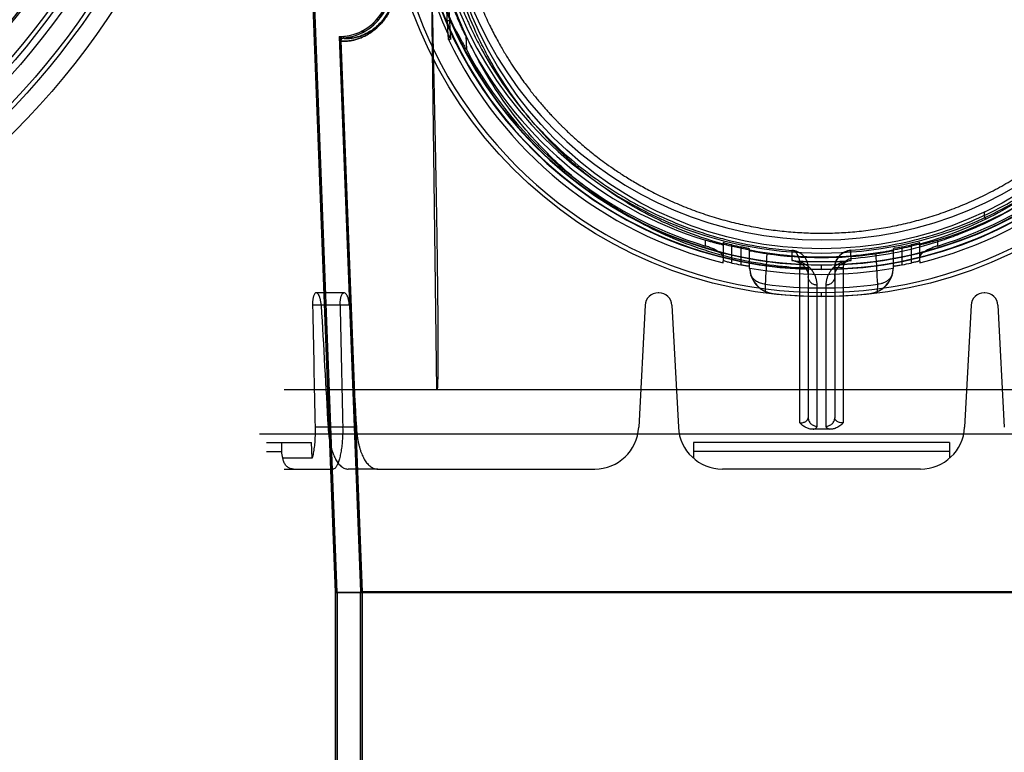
# Model space of a CAD drawing. Header units: millimetres. Extents: x 0 to 297, y 0 to 210.
# Tile 207 of 256: x 57.891 to 58.673, y 158.904 to 159.485. Entities that reach past the tile are written whole.
import ezdxf

# ---------------------------------------------------------------- set-up
doc = ezdxf.new("R2010")
doc.units = ezdxf.units.MM
doc.header["$LTSCALE"] = 16.335
doc.layers.get('0').update_dxf_attribs({"linetype": 'CONTINUOUS'})
for name, color, linetype in [('AXES_REF', 7, 'CONTINUOUS'), ('INTFCLR_1', 7, 'CONTINUOUS'), ('INTFCLR_144815', 7, 'CONTINUOUS'), ('INTFCLR_72935', 7, 'CONTINUOUS')]:
    doc.layers.add(name, color=color, linetype=linetype)

msp = doc.modelspace()

# ---------------------------------------------------------------- linework, layer by layer
at = {"color": 7, "linetype": 'Continuous'}
for centre, radius in [((57.46373, 154.71148), 6.78708), ((57.46373, 154.71148), 6.7865), ((57.46373, 154.71148), 6.74304), ((57.46373, 159.82008), 0.5985), ((57.46373, 159.82008), 0.5845), ((57.46373, 159.82008), 0.5656), ((57.46373, 159.82008), 0.56), ((57.46373, 159.82008), 0.5565), ((57.46373, 159.82008), 0.539), ((57.46373, 159.82008), 0.5376)]:
    msp.add_circle(centre, radius, dxfattribs=at)
at = {"color": 9, "linetype": 'Continuous'}
msp.add_circle((57.46373, 159.82008), 0.581, dxfattribs=at)
at = {"color": 7, "linetype": 'Continuous'}
msp.add_arc((57.46373, 154.71148), 6.72, 278.277129, 261.722871, dxfattribs=at)
at = {"layer": 'AXES_REF', "color": 9, "linetype": 'Continuous'}
msp.add_circle((57.46373, 154.71148), 6.19116, dxfattribs=at)
at = {"layer": 'INTFCLR_1', "color": 6, "linetype": 'Continuous'}
for p, q in [((58.14184, 159.03047), (58.10551, 159.98136)), ((58.14307, 159.03049), (58.10674, 159.98143)), ((58.14488, 159.46867), (58.16161, 159.03085)), ((58.14611, 159.46871), (58.14611, 159.46879)), ((58.14611, 159.46871), (58.16284, 159.03087)), ((58.14184, 159.03047), (58.14184, 157.16147)), ((58.14184, 159.03047), (58.91401, 159.03047)), ((58.14307, 159.03048), (58.14307, 157.16147)), ((58.16161, 158.63315), (58.16161, 159.03086)), ((58.16161, 159.03086), (58.89425, 159.03086)), ((58.16284, 159.03087), (58.16284, 158.63315))]:
    msp.add_line(p, q, dxfattribs=at)
at = {"layer": 'INTFCLR_1', "color": 9, "linetype": 'Continuous'}
for p, q in [((58.14792, 159.47211), (58.14803, 159.47088)), ((58.14611, 159.46871), (58.14488, 159.46867))]:
    msp.add_line(p, q, dxfattribs=at)
msp.add_circle((58.52793, 159.60448), 0.301, dxfattribs=at)
at = {"layer": 'INTFCLR_1', "color": 6, "linetype": 'Continuous'}
for centre, radius, start, end in [((58.14441, 159.51236), 0.0404, 274.98012, 2.18797), ((58.14441, 159.51236), 0.04164, 274.98018, 2.18797), ((58.14821, 159.46879), 0.00333, 94.98448, 182.19054), ((58.14821, 159.46879), 0.0021, 94.98448, 180)]:
    msp.add_arc(centre, radius, start, end, dxfattribs=at)
at = {"layer": 'INTFCLR_1', "color": 9, "linetype": 'Continuous'}
for points, knots in [([(58.39731, 159.88259), (58.39956, 159.88369), (58.40412, 159.88583), (58.41336, 159.88991), (58.42989, 159.89646), (58.44943, 159.90253), (58.46694, 159.90651), (58.47586, 159.90818), (58.48101, 159.90903), (58.49392, 159.911), (58.51601, 159.91306), (58.54212, 159.91273), (58.559, 159.91118), (58.56679, 159.91021), (58.57198, 159.90949), (58.58603, 159.90726), (58.60856, 159.90216), (58.63038, 159.89481), (58.64328, 159.88952), (58.64792, 159.88752), (58.65479, 159.88445), (58.66924, 159.87743), (58.69042, 159.86516), (58.71014, 159.85101), (58.72217, 159.841), (58.72757, 159.83624), (58.73112, 159.83303), (58.74064, 159.82411), (58.75527, 159.80871), (58.77277, 159.78651), (58.7856, 159.76674), (58.79365, 159.75225), (58.79801, 159.74372), (58.8043, 159.73065), (58.81269, 159.71027), (58.8199, 159.68664), (58.82351, 159.67078), (58.82499, 159.66327), (58.82592, 159.65818), (58.82824, 159.64403), (58.83008, 159.62573), (58.83053, 159.6073), (58.8304, 159.59798), (58.83023, 159.59262), (58.82962, 159.57933), (58.82785, 159.56218), (58.82456, 159.54399), (58.82259, 159.53503), (58.82137, 159.52994), (58.81946, 159.52241), (58.81629, 159.51131), (58.80979, 159.49221), (58.80201, 159.47382), (58.79413, 159.4584), (58.78936, 159.44982), (58.78199, 159.43727), (58.76991, 159.41924), (58.75166, 159.39684), (58.73646, 159.38141), (58.72571, 159.37171), (58.71834, 159.36538), (58.705, 159.35473), (58.6847, 159.3408), (58.66739, 159.33128), (58.65845, 159.32692)], [0, 0, 0, 0, 0.007849, 0.015756, 0.031597, 0.063481, 0.079626, 0.08777, 0.091863, 0.095966, 0.128601, 0.161144, 0.1775, 0.181606, 0.185715, 0.19389, 0.226106, 0.257861, 0.265773, 0.269729, 0.273679, 0.289316, 0.319969, 0.350132, 0.365145, 0.368898, 0.372652, 0.380132, 0.4097, 0.43901, 0.468442, 0.483336, 0.490852, 0.498397, 0.528733, 0.55969, 0.575573, 0.5796, 0.583649, 0.591766, 0.624461, 0.641049, 0.649425, 0.653635, 0.657838, 0.691042, 0.707462, 0.715648, 0.719738, 0.723825, 0.739972, 0.755825, 0.786932, 0.802323, 0.810003, 0.817649, 0.847851, 0.877797, 0.907903, 0.915501, 0.923101, 0.938303, 0.968875, 1, 1, 1, 1]), ([(58.65845, 159.32692), (58.64937, 159.32249), (58.63066, 159.31451), (58.60627, 159.30694), (58.58999, 159.30324), (58.58233, 159.30176), (58.5772, 159.30084), (58.56307, 159.29859), (58.53971, 159.29643), (58.51624, 159.29674), (58.50192, 159.29787), (58.4967, 159.29838), (58.48891, 159.29926), (58.47227, 159.30169), (58.44718, 159.30738), (58.42653, 159.31437), (58.41472, 159.31914), (58.41005, 159.32109), (58.402, 159.32464), (58.38639, 159.33224), (58.36512, 159.34463), (58.34723, 159.35752), (58.33685, 159.366), (58.33314, 159.36914), (58.32766, 159.3739), (58.31617, 159.38448), (58.29973, 159.40194), (58.28202, 159.42467), (58.271, 159.44192), (58.26502, 159.45247), (58.26265, 159.45677), (58.25862, 159.4644), (58.25105, 159.48005), (58.24365, 159.49868), (58.23755, 159.51802), (58.23227, 159.53815), (58.22752, 159.56409), (58.22573, 159.58654), (58.22543, 159.59985), (58.22537, 159.60521), (58.22546, 159.61452), (58.22634, 159.63286), (58.22858, 159.65102), (58.2312, 159.66504), (58.23224, 159.67008), (58.23387, 159.67752), (58.23662, 159.68847), (58.24094, 159.70274), (58.24748, 159.72112), (58.25427, 159.73667), (58.26082, 159.74956), (58.26535, 159.75798), (58.2737, 159.77229), (58.28695, 159.79179), (58.30493, 159.81363), (58.31992, 159.82874), (58.32965, 159.83746), (58.33328, 159.84061), (58.3388, 159.84527), (58.35111, 159.85505), (58.37126, 159.86884), (58.38844, 159.87827), (58.39731, 159.88259)], [0, 0, 0, 0, 0.031606, 0.063541, 0.079757, 0.083844, 0.087932, 0.096091, 0.128599, 0.161199, 0.16941, 0.173526, 0.177634, 0.193938, 0.226105, 0.258014, 0.262001, 0.265973, 0.273871, 0.289503, 0.320291, 0.350775, 0.358393, 0.362204, 0.366006, 0.381117, 0.411045, 0.440926, 0.47118, 0.475013, 0.478858, 0.486558, 0.501998, 0.53324, 0.549182, 0.565432, 0.598332, 0.631573, 0.635773, 0.63998, 0.648349, 0.664897, 0.697432, 0.705494, 0.709518, 0.713525, 0.729332, 0.744851, 0.760155, 0.790361, 0.797875, 0.805379, 0.820265, 0.849707, 0.879054, 0.908684, 0.916183, 0.91995, 0.923718, 0.938799, 0.96913, 1, 1, 1, 1]), ([(58.18939, 159.51407), (58.18944, 159.51299), (58.18944, 159.51085), (58.18922, 159.50769), (58.1888, 159.50467), (58.1882, 159.50179), (58.18703, 159.49754), (58.1852, 159.49299), (58.18291, 159.48895), (58.18138, 159.48664), (58.17989, 159.4846), (58.17834, 159.48274), (58.17677, 159.48106), (58.1746, 159.47892), (58.17141, 159.47624), (58.16714, 159.47349), (58.16376, 159.47179), (58.16124, 159.47075), (58.15902, 159.46996), (58.15692, 159.46935), (58.15494, 159.46891), (58.15326, 159.4686), (58.15141, 159.46835), (58.14921, 159.4682), (58.14749, 159.46826), (58.14646, 159.46843), (58.14612, 159.46862), (58.14611, 159.46871)], [0, 0, 0, 0, 0.046067, 0.090799, 0.13426, 0.175869, 0.215294, 0.321467, 0.383263, 0.412059, 0.439431, 0.490512, 0.514477, 0.537403, 0.619944, 0.69091, 0.752697, 0.780554, 0.806456, 0.852817, 0.873443, 0.892435, 0.925507, 0.952242, 0.986907, 0.995898, 1, 1, 1, 1]), ([(58.18918, 159.51236), (58.18918, 159.5119), (58.18915, 159.51043), (58.18898, 159.50798), (58.18858, 159.50509), (58.18802, 159.50235), (58.18731, 159.49977), (58.18626, 159.49667), (58.18475, 159.49321), (58.18299, 159.49009), (58.18152, 159.48788), (58.18011, 159.48593), (58.17864, 159.48416), (58.17714, 159.48255), (58.17509, 159.48051), (58.17205, 159.47796), (58.168, 159.47534), (58.16478, 159.47373), (58.16239, 159.47275), (58.16028, 159.47199), (58.15717, 159.4711), (58.15394, 159.47054), (58.15097, 159.47036), (58.14934, 159.47043), (58.14835, 159.4706), (58.14803, 159.47079), (58.14803, 159.47088)], [0, 0, 0, 0, 0.021343, 0.067382, 0.112106, 0.154919, 0.195476, 0.234118, 0.304735, 0.368235, 0.397813, 0.425919, 0.478352, 0.50294, 0.526458, 0.611079, 0.683772, 0.74702, 0.775523, 0.802019, 0.849428, 0.923672, 0.950995, 0.98646, 0.99569, 1, 1, 1, 1]), ([(58.65845, 159.32692), (58.65792, 159.3282), (58.6573, 159.3299), (58.65722, 159.33266), (58.65786, 159.33296)], [0, 0, 0, 0, 0.664388, 1, 1, 1, 1])]:
    msp.add_open_spline(points, degree=3, knots=knots, dxfattribs=at)
at = {"layer": 'INTFCLR_144815', "color": 9, "linetype": 'Continuous'}
for p, q in [((58.22221, 159.19148), (58.21734, 159.58542)), ((58.23073, 159.48232), (58.22919, 159.51237)), ((58.24525, 159.4725), (58.2458, 159.46172)), ((58.4358, 159.30564), (58.4358, 159.31025)), ((58.4498, 159.30809), (58.4498, 159.29365)), ((58.4568, 159.29214), (58.4568, 159.3065)), ((58.59906, 159.3065), (58.59906, 159.29214)), ((58.60606, 159.29365), (58.60606, 159.30809)), ((58.62006, 159.31025), (58.62006, 159.30564)), ((58.4638, 159.30495), (58.4638, 159.29066)), ((58.4708, 159.28786), (58.4708, 159.30344)), ((58.50448, 159.30213), (58.50446, 159.2941)), ((58.55139, 159.2941), (58.55137, 159.30225)), ((58.58506, 159.28786), (58.58506, 159.30344)), ((58.59206, 159.29066), (58.59206, 159.30495)), ((58.52793, 159.28731), (58.52793, 159.29075)), ((58.51071, 159.28885), (58.51069, 159.28822)), ((58.5107, 159.16508), (58.51069, 159.28822)), ((58.51069, 159.28822), (58.51743, 159.28797)), ((58.51743, 159.28829), (58.51743, 159.16927)), ((58.53843, 159.28829), (58.53843, 159.16927)), ((58.54516, 159.28853), (58.54516, 159.16508)), ((58.48327, 159.27525), (58.48329, 159.26952)), ((58.52443, 159.16253), (58.52443, 159.27459)), ((58.53143, 159.27459), (58.53143, 159.16253)), ((58.57256, 159.26952), (58.57259, 159.27525)), ((58.14865, 159.26848), (58.12637, 159.26848)), ((58.48953, 159.26782), (58.48957, 159.26782)), ((58.52793, 159.26531), (58.52793, 159.26875)), ((58.56628, 159.26782), (58.56633, 159.26782)), ((58.15277, 159.25853), (58.12351, 159.25853)), ((58.15833, 159.16165), (58.12557, 159.16165)), ((58.08693, 159.14248), (58.09883, 159.14248)), ((58.62971, 159.14248), (58.42614, 159.14248)), ((58.10093, 159.12848), (58.13989, 159.12848)), ((58.17536, 159.12848), (58.15191, 159.12848)), ((58.60671, 159.12848), (58.44914, 159.12848))]:
    msp.add_line(p, q, dxfattribs=at)
at = {"layer": 'INTFCLR_144815', "color": 6, "linetype": 'Continuous'}
for p, q in [((58.23327, 159.46958), (58.23109, 159.51204)), ((58.23164, 159.46958), (58.23072, 159.48234)), ((58.23164, 159.46958), (58.23273, 159.46958)), ((58.4498, 159.29239), (58.4498, 159.29365)), ((58.50676, 159.29373), (58.50523, 159.29402)), ((58.51041, 159.29323), (58.54544, 159.29323)), ((58.55139, 159.2941), (58.54986, 159.2939)), ((58.60606, 159.29365), (58.60606, 159.29239)), ((58.47086, 159.28781), (58.4708, 159.28786)), ((58.47091, 159.28813), (58.47086, 159.28781)), ((58.585, 159.28781), (58.58494, 159.28813)), ((58.58506, 159.28786), (58.585, 159.28781)), ((58.39863, 159.26848), (58.39823, 159.26848)), ((58.65763, 159.26848), (58.65723, 159.26848)), ((58.38774, 159.25853), (58.38267, 159.16165)), ((58.40911, 159.25853), (58.41419, 159.16165)), ((58.64674, 159.25853), (58.64167, 159.16165)), ((58.66811, 159.25853), (58.67319, 159.16165)), ((58.95482, 159.19148), (58.10104, 159.19148)), ((58.08125, 159.15648), (58.97461, 159.15648)), ((58.08693, 159.14948), (58.12282, 159.14948)), ((58.09883, 159.14948), (58.09883, 159.14248)), ((58.12326, 159.1371), (58.12282, 159.14948)), ((58.42614, 159.14948), (58.42614, 159.1371)), ((58.62971, 159.14948), (58.42614, 159.14948)), ((58.62971, 159.14948), (58.62971, 159.1371)), ((58.12326, 159.1371), (58.09994, 159.1371)), ((58.17536, 159.12848), (58.34771, 159.12848))]:
    msp.add_line(p, q, dxfattribs=at)
at = {"layer": 'INTFCLR_144815', "color": 7, "linetype": 'Continuous'}
msp.add_line((58.54516, 159.28853), (58.53843, 159.28829), dxfattribs=at)
at = {"layer": 'INTFCLR_144815', "color": 9, "linetype": 'Continuous'}
msp.add_circle((58.52793, 159.61148), 0.34617, dxfattribs=at)
for centre, radius, start, end in [((58.52793, 159.61142), 0.34267, 179.98979, 0.01021), ((58.52793, 159.61164), 0.32462, 180.02823, 359.97177), ((58.52793, 159.61144), 0.32413, 179.99334, 0.00666), ((58.52793, 159.61158), 0.32112, 180.01764, 359.98236), ((58.52793, 159.61138), 0.32063, 179.98235, 0.01765), ((63.64055, 159.01887), 5.16366, 176.88483, 177.15406), ((53.45358, 159.02085), 5.12532, 2.84506, 3.1163), ((58.52793, 159.61148), 0.33918, 262.43413, 277.56587)]:
    msp.add_arc(centre, radius, start, end, dxfattribs=at)
at = {"layer": 'INTFCLR_144815', "color": 6, "linetype": 'Continuous'}
for centre, radius, start, end in [((58.52793, 159.61148), 0.3115, 180.05101, 359.94899), ((58.52793, 159.61148), 0.301, 180, 360), ((58.52793, 159.61148), 0.32705, 191.28779, 205.71336), ((58.52793, 159.61148), 0.315, 206.18132, 252.99369), ((58.52793, 159.61148), 0.315, 287.00631, 333.81868), ((58.52793, 159.61148), 0.32851, 205.59168, 256.24143), ((58.52793, 159.61148), 0.32851, 283.75857, 334.40832), ((58.52793, 159.61148), 0.31941, 207.96066, 253.23575), ((58.52793, 159.61148), 0.31941, 286.76425, 332.03934), ((58.52793, 159.61148), 0.31317, 256.87173, 258.1834), ((58.52793, 159.61148), 0.31317, 281.8166, 283.12827), ((58.52793, 159.61148), 0.315, 262.08132, 277.91868), ((58.52793, 159.61148), 0.32717, 257.4429, 258.69588), ((58.52793, 159.61148), 0.31825, 265.77113, 274.22887), ((58.52793, 159.61148), 0.32717, 281.30412, 282.5571), ((58.49189, 159.28871), 0.02106, 182.45125, 197.10153), ((58.4919, 159.28868), 0.02099, 181.50891, 263.63515), ((58.52793, 159.61148), 0.32834, 260, 280), ((58.49184, 159.2887), 0.021, 197.11863, 245.99454), ((58.56396, 159.28868), 0.02099, 276.36487, 358.4911), ((58.56401, 159.2887), 0.021, 294.00662, 342.88024), ((58.56396, 159.28871), 0.02106, 342.89935, 357.5487), ((58.39823, 159.25798), 0.0105, 90, 177), ((58.39863, 159.25798), 0.0105, 3, 90), ((58.49186, 159.28874), 0.02104, 245.96912, 263.61903), ((58.52793, 159.61148), 0.34579, 263.62775, 276.37225), ((58.56399, 159.28875), 0.02105, 276.38442, 294.0274), ((58.65723, 159.25798), 0.0105, 90, 177), ((58.65763, 159.25798), 0.0105, 3, 90), ((58.34771, 159.16348), 0.035, 270, 357), ((58.44914, 159.16348), 0.035, 183, 270), ((58.60671, 159.16348), 0.035, 270, 357), ((58.11251, 159.14248), 0.01368, 180.02581, 203.1993)]:
    msp.add_arc(centre, radius, start, end, dxfattribs=at)
at = {"layer": 'INTFCLR_144815', "color": 7, "linetype": 'Continuous'}
msp.add_arc((58.55243, 159.28829), 0.014, 94.34952, 179.98558, dxfattribs=at)
at = {"layer": 'INTFCLR_144815', "color": 6, "linetype": 'Continuous'}
for centre, major_axis, ratio, start_param, end_param in [((58.52793, 164.81972), (0, 11.74846), 0.039078, -4.219293, -4.209908), ((58.52793, 173.70812), (0, 17.67105), 0.039078, -3.754987, -3.745398), ((58.52793, 164.33922), (0, 11.02734), 0.039078, -4.233565, -4.223641), ((58.52793, 173.22762), (0, 16.94993), 0.039078, -3.74371, -3.733543), ((58.52793, 159.03656), (0.44247, 0), 0.2791, 7.838988, 7.868975)]:
    msp.add_ellipse(centre, major_axis=major_axis, ratio=ratio, start_param=start_param, end_param=end_param, dxfattribs=at)
for points, knots in [([(58.23406, 159.61148), (58.23406, 159.60718), (58.23425, 159.59858), (58.2351, 159.58569), (58.23651, 159.57278), (58.2385, 159.55982), (58.2411, 159.54678), (58.24435, 159.53363), (58.24827, 159.52037), (58.25292, 159.507), (58.25821, 159.49387), (58.26381, 159.48166), (58.26933, 159.47091), (58.27448, 159.46174), (58.27925, 159.45387), (58.28364, 159.44708), (58.28767, 159.44118), (58.29135, 159.43605), (58.2947, 159.43158), (58.29773, 159.42767), (58.3005, 159.42421), (58.30322, 159.42092), (58.306, 159.41764), (58.30883, 159.41441), (58.31149, 159.41146), (58.31387, 159.40889), (58.316, 159.40664), (58.31789, 159.40468), (58.31967, 159.40287), (58.32147, 159.40106), (58.32345, 159.3991), (58.32567, 159.39696), (58.32816, 159.39461), (58.33097, 159.39203), (58.33413, 159.38919), (58.33769, 159.3861), (58.34172, 159.38271), (58.34627, 159.37903), (58.35143, 159.37503), (58.35732, 159.37069), (58.36406, 159.36598), (58.37184, 159.3609), (58.38082, 159.35544), (58.39128, 159.34961), (58.40331, 159.34358), (58.41653, 159.33775), (58.43032, 159.33247), (58.4442, 159.32795), (58.45813, 159.32417), (58.47208, 159.3211), (58.48606, 159.31873), (58.50003, 159.31705), (58.51399, 159.31605), (58.52329, 159.31583), (58.52793, 159.31583)], [0, 0, 0, 0, 0.027843, 0.055729, 0.0837, 0.111979, 0.140633, 0.169847, 0.199686, 0.230233, 0.261559, 0.291326, 0.317258, 0.339821, 0.35948, 0.37686, 0.392208, 0.405789, 0.417775, 0.428414, 0.437851, 0.446463, 0.456046, 0.465752, 0.474299, 0.481796, 0.488459, 0.494325, 0.499472, 0.504892, 0.510881, 0.517494, 0.524864, 0.533084, 0.542211, 0.552379, 0.563667, 0.576283, 0.590323, 0.605983, 0.623666, 0.643617, 0.666177, 0.691756, 0.721164, 0.753357, 0.785315, 0.816822, 0.847918, 0.878785, 0.909337, 0.939773, 0.969957, 1, 1, 1, 1]), ([(58.52793, 159.31583), (58.53027, 159.31583), (58.53497, 159.31589), (58.54202, 159.31614), (58.54906, 159.31657), (58.5561, 159.31716), (58.56314, 159.31793), (58.57018, 159.31887), (58.57722, 159.31999), (58.58425, 159.32128), (58.59128, 159.32275), (58.5983, 159.3244), (58.60532, 159.32623), (58.61233, 159.32825), (58.61932, 159.33045), (58.62631, 159.33285), (58.63327, 159.33543), (58.64022, 159.33822), (58.64714, 159.3412), (58.65404, 159.34439), (58.66091, 159.34778), (58.66773, 159.35137), (58.67452, 159.35518), (58.68125, 159.3592), (58.68793, 159.36343), (58.69454, 159.36787), (58.70107, 159.37253), (58.70752, 159.3774), (58.71388, 159.38247), (58.72013, 159.38776), (58.72626, 159.39324), (58.73226, 159.39892), (58.73811, 159.40478), (58.74381, 159.41081), (58.74934, 159.41701), (58.75469, 159.42336), (58.75985, 159.42983), (58.7648, 159.43643), (58.76954, 159.44313), (58.77407, 159.4499), (58.77837, 159.45674), (58.78245, 159.46363), (58.78629, 159.47055), (58.78991, 159.47749), (58.79329, 159.48442), (58.79645, 159.49134), (58.7994, 159.49824), (58.80213, 159.50512), (58.80465, 159.51196), (58.80698, 159.51878), (58.80912, 159.52557), (58.81107, 159.53232), (58.81284, 159.53904), (58.81444, 159.54573), (58.81587, 159.55239), (58.81714, 159.55902), (58.81824, 159.56563), (58.8192, 159.57221), (58.82, 159.57877), (58.82065, 159.58532), (58.82116, 159.59186), (58.82153, 159.5984), (58.82175, 159.60494), (58.8218, 159.6093), (58.8218, 159.61148)], [0, 0, 0, 0, 0.015212, 0.030431, 0.045667, 0.060928, 0.076222, 0.091556, 0.10694, 0.12238, 0.137885, 0.153462, 0.16912, 0.184865, 0.200705, 0.216645, 0.232694, 0.248855, 0.265137, 0.281542, 0.298076, 0.314741, 0.33154, 0.348474, 0.365542, 0.382744, 0.400075, 0.41753, 0.4351, 0.452774, 0.470541, 0.488383, 0.506283, 0.524217, 0.542164, 0.560097, 0.577989, 0.595814, 0.613542, 0.631149, 0.648609, 0.665902, 0.683005, 0.699898, 0.716561, 0.732992, 0.74919, 0.765164, 0.780921, 0.796475, 0.811835, 0.827015, 0.842026, 0.85688, 0.871586, 0.88616, 0.900615, 0.914969, 0.929241, 0.943448, 0.957609, 0.971743, 0.985867, 1, 1, 1, 1]), ([(58.24525, 159.4725), (58.24476, 159.47349), (58.24385, 159.47536), (58.24258, 159.47805), (58.24147, 159.48046), (58.24048, 159.48265), (58.23953, 159.48482), (58.23859, 159.487), (58.23768, 159.48914), (58.23688, 159.49108), (58.23619, 159.49279), (58.23555, 159.49439), (58.23491, 159.49601), (58.23423, 159.49778), (58.2335, 159.49973), (58.23275, 159.50175), (58.23206, 159.50368), (58.23146, 159.50539), (58.23093, 159.50689), (58.23052, 159.50815), (58.23, 159.50956), (58.22995, 159.51057), (58.2287, 159.51245), (58.22919, 159.51237)], [0, 0, 0, 0, 0.076859, 0.145573, 0.20684, 0.261665, 0.313769, 0.372097, 0.427254, 0.475613, 0.51821, 0.556113, 0.595841, 0.639656, 0.688156, 0.741061, 0.789536, 0.831446, 0.867794, 0.899196, 0.925833, 0.965769, 1, 1, 1, 1]), ([(58.21824, 159.50846), (58.21847, 159.49921), (58.2189, 159.48156), (58.21948, 159.45624), (58.22, 159.43316), (58.22044, 159.41211), (58.22083, 159.39287), (58.22118, 159.37529), (58.22148, 159.3592), (58.22174, 159.34448), (58.22197, 159.33098), (58.22217, 159.31862), (58.22234, 159.30727), (58.22249, 159.29686), (58.22261, 159.28729), (58.22272, 159.27851), (58.22282, 159.27043), (58.22289, 159.26301), (58.22296, 159.25618), (58.22301, 159.2499), (58.22305, 159.24413), (58.22308, 159.23881), (58.22311, 159.23391), (58.22312, 159.22941), (58.22313, 159.22526), (58.22313, 159.22144), (58.22313, 159.21792), (58.22312, 159.21469), (58.2231, 159.21171), (58.22308, 159.20897), (58.22305, 159.20646), (58.22302, 159.20414), (58.22299, 159.20202), (58.22295, 159.20008), (58.22291, 159.1983), (58.22286, 159.19667), (58.2228, 159.19518), (58.22274, 159.19383), (58.22267, 159.19261), (58.22262, 159.19184), (58.22258, 159.19148)], [0, 0, 0, 0, 0.087498, 0.167107, 0.239667, 0.305894, 0.366396, 0.421709, 0.472313, 0.518644, 0.561091, 0.600003, 0.635705, 0.668468, 0.698555, 0.7262, 0.75161, 0.774965, 0.796442, 0.816204, 0.83439, 0.851126, 0.866531, 0.880711, 0.893764, 0.905782, 0.916846, 0.92703, 0.936401, 0.94502, 0.952942, 0.96022, 0.966898, 0.973022, 0.978629, 0.983757, 0.988433, 0.992684, 0.996533, 1, 1, 1, 1]), ([(58.2458, 159.46172), (58.24535, 159.46255), (58.24448, 159.4642), (58.24318, 159.46662), (58.24193, 159.46892), (58.24076, 159.47106), (58.23967, 159.47302), (58.23867, 159.47479), (58.23777, 159.47636), (58.23697, 159.47773), (58.23625, 159.47892), (58.23546, 159.48019), (58.23463, 159.48145), (58.23373, 159.48276), (58.23287, 159.48374), (58.23211, 159.48477), (58.23025, 159.48459), (58.23067, 159.48304), (58.23073, 159.48232)], [0, 0, 0, 0, 0.09451, 0.186474, 0.273989, 0.355615, 0.430446, 0.498001, 0.558115, 0.610934, 0.656939, 0.696776, 0.760505, 0.807264, 0.855131, 0.892552, 0.927806, 1, 1, 1, 1]), ([(58.4498, 159.30657), (58.4498, 159.30612), (58.44808, 159.30712), (58.44706, 159.3071), (58.44573, 159.30747), (58.44459, 159.30775), (58.44332, 159.30809), (58.44195, 159.30846), (58.44049, 159.30887), (58.43897, 159.30931), (58.43739, 159.30977), (58.43633, 159.31009), (58.4358, 159.31025)], [0, 0, 0, 0, 0.094652, 0.210363, 0.283555, 0.366209, 0.457034, 0.555573, 0.660385, 0.770398, 0.884096, 1, 1, 1, 1]), ([(58.4568, 159.3065), (58.45618, 159.30664), (58.45502, 159.30689), (58.45327, 159.30738), (58.45184, 159.30745), (58.4498, 159.30877), (58.4498, 159.30809)], [0, 0, 0, 0, 0.263378, 0.507634, 0.714909, 1, 1, 1, 1]), ([(58.60606, 159.30809), (58.60606, 159.30857), (58.60449, 159.30758), (58.60333, 159.30756), (58.60137, 159.307), (58.59996, 159.30671), (58.59906, 159.3065)], [0, 0, 0, 0, 0.200209, 0.383207, 0.610538, 1, 1, 1, 1]), ([(58.62006, 159.31025), (58.61952, 159.31009), (58.61846, 159.30977), (58.61689, 159.30931), (58.61536, 159.30887), (58.6139, 159.30846), (58.61253, 159.30809), (58.61125, 159.30775), (58.61011, 159.30747), (58.60878, 159.30709), (58.60776, 159.30712), (58.60606, 159.30612), (58.60606, 159.30657)], [0, 0, 0, 0, 0.11577, 0.229644, 0.339892, 0.444916, 0.543679, 0.634698, 0.717445, 0.790614, 0.906055, 1, 1, 1, 1]), ([(58.4498, 159.29708), (58.4498, 159.29749), (58.44947, 159.2983), (58.4486, 159.29933), (58.44758, 159.3002), (58.44646, 159.30099), (58.44533, 159.30168), (58.44407, 159.30237), (58.4427, 159.30304), (58.44125, 159.30369), (58.43973, 159.3043), (58.43791, 159.30497), (58.43659, 159.3054), (58.4358, 159.30564)], [0, 0, 0, 0, 0.07254, 0.14599, 0.238004, 0.309335, 0.387932, 0.472906, 0.563164, 0.657469, 0.754503, 0.852886, 1, 1, 1, 1]), ([(58.4708, 159.30344), (58.4708, 159.30393), (58.46923, 159.30363), (58.46805, 159.30412), (58.46609, 159.30444), (58.4647, 159.30476), (58.4638, 159.30495)], [0, 0, 0, 0, 0.204754, 0.388126, 0.614271, 1, 1, 1, 1]), ([(58.48453, 159.29948), (58.48401, 159.29955), (58.48298, 159.2997), (58.48146, 159.29993), (58.47997, 159.30016), (58.47855, 159.3004), (58.4772, 159.30062), (58.47596, 159.30085), (58.47448, 159.30108), (58.4731, 159.30166), (58.4708, 159.30123), (58.4708, 159.30195)], [0, 0, 0, 0, 0.112448, 0.223477, 0.331593, 0.435333, 0.533441, 0.624685, 0.708062, 0.84691, 1, 1, 1, 1]), ([(58.58506, 159.30195), (58.58506, 159.30148), (58.58338, 159.30174), (58.58201, 159.30115), (58.58022, 159.30092), (58.57865, 159.30062), (58.5773, 159.30039), (58.57588, 159.30016), (58.57439, 159.29993), (58.57287, 159.2997), (58.57184, 159.29955), (58.57132, 159.29948)], [0, 0, 0, 0, 0.099657, 0.218186, 0.375874, 0.467045, 0.565104, 0.668813, 0.776821, 0.887679, 1, 1, 1, 1]), ([(58.59206, 159.30495), (58.59145, 159.30482), (58.59029, 159.30456), (58.58855, 159.30428), (58.5871, 159.30371), (58.58506, 159.30413), (58.58506, 159.30344)], [0, 0, 0, 0, 0.261033, 0.503362, 0.710008, 1, 1, 1, 1]), ([(58.62006, 159.30564), (58.61955, 159.30548), (58.61853, 159.30516), (58.61702, 159.30463), (58.61553, 159.30407), (58.61409, 159.30346), (58.61271, 159.30283), (58.61142, 159.30218), (58.61024, 159.30151), (58.60917, 159.30084), (58.60801, 159.29999), (58.60679, 159.29891), (58.60606, 159.29771), (58.60606, 159.29708)], [0, 0, 0, 0, 0.09453, 0.189211, 0.283698, 0.376265, 0.466046, 0.55182, 0.632452, 0.707036, 0.774673, 0.886999, 1, 1, 1, 1]), ([(58.4568, 159.29214), (58.45618, 159.29227), (58.45502, 159.29251), (58.45328, 159.29298), (58.45184, 159.29303), (58.4498, 159.29433), (58.4498, 159.29365)], [0, 0, 0, 0, 0.263032, 0.507053, 0.71431, 1, 1, 1, 1]), ([(58.4708, 159.28921), (58.4708, 159.2897), (58.46923, 159.28939), (58.46805, 159.28987), (58.46609, 159.29017), (58.4647, 159.29048), (58.4638, 159.29066)], [0, 0, 0, 0, 0.20499, 0.388468, 0.614603, 1, 1, 1, 1]), ([(58.51041, 159.29323), (58.51004, 159.29323), (58.50927, 159.29327), (58.50805, 159.29344), (58.5072, 159.29362), (58.50676, 159.29373)], [0, 0, 0, 0, 0.298619, 0.630232, 1, 1, 1, 1]), ([(58.5491, 159.29373), (58.54865, 159.29362), (58.54781, 159.29344), (58.54659, 159.29327), (58.54581, 159.29323), (58.54544, 159.29323)], [0, 0, 0, 0, 0.36917, 0.701355, 1, 1, 1, 1]), ([(58.59206, 159.29066), (58.59145, 159.29054), (58.59029, 159.29029), (58.58855, 159.29002), (58.5871, 159.28946), (58.58506, 159.28991), (58.58506, 159.28921)], [0, 0, 0, 0, 0.260795, 0.50301, 0.709689, 1, 1, 1, 1]), ([(58.60606, 159.29365), (58.60606, 159.29413), (58.60449, 159.29317), (58.60333, 159.29315), (58.60136, 159.29262), (58.59996, 159.29234), (58.59906, 159.29214)], [0, 0, 0, 0, 0.200722, 0.383849, 0.611086, 1, 1, 1, 1]), ([(58.12637, 159.26848), (58.12612, 159.26848), (58.12552, 159.26823), (58.12489, 159.26739), (58.12447, 159.26643), (58.12418, 159.26548), (58.12398, 159.26465), (58.12382, 159.26375), (58.12369, 159.26278), (58.12359, 159.26176), (58.12353, 159.26071), (58.1235, 159.25963), (58.1235, 159.2589), (58.12351, 159.25853)], [0, 0, 0, 0, 0.071007, 0.162974, 0.284549, 0.356475, 0.434855, 0.519186, 0.608646, 0.702407, 0.799593, 0.899076, 1, 1, 1, 1]), ([(58.13041, 159.25853), (58.13039, 159.25889), (58.13034, 159.2596), (58.13022, 159.26065), (58.13007, 159.26168), (58.12988, 159.26267), (58.12966, 159.26362), (58.12941, 159.26451), (58.12912, 159.26534), (58.12882, 159.26609), (58.12842, 159.26689), (58.12792, 159.26765), (58.12727, 159.26828), (58.12675, 159.26848), (58.1265, 159.26848)], [0, 0, 0, 0, 0.096082, 0.190397, 0.283373, 0.373658, 0.460455, 0.543202, 0.621279, 0.693627, 0.758701, 0.8608, 0.933307, 1, 1, 1, 1]), ([(58.14546, 159.25853), (58.14545, 159.2589), (58.14545, 159.25963), (58.14548, 159.26072), (58.14555, 159.26177), (58.14566, 159.26279), (58.1458, 159.26375), (58.14597, 159.26465), (58.14619, 159.26548), (58.14649, 159.26643), (58.14694, 159.26739), (58.14762, 159.26824), (58.14824, 159.26848), (58.14851, 159.26848)], [0, 0, 0, 0, 0.100483, 0.199402, 0.295858, 0.388738, 0.477335, 0.560912, 0.638681, 0.710211, 0.83191, 0.925601, 1, 1, 1, 1]), ([(58.15277, 159.25853), (58.15275, 159.25888), (58.15269, 159.25959), (58.15257, 159.26063), (58.15241, 159.26165), (58.15222, 159.26264), (58.15199, 159.26358), (58.15172, 159.26447), (58.15143, 159.2653), (58.15111, 159.26605), (58.15069, 159.26687), (58.15016, 159.26765), (58.14945, 159.26829), (58.1489, 159.26848), (58.14865, 159.26848)], [0, 0, 0, 0, 0.094221, 0.186748, 0.278119, 0.366985, 0.452625, 0.534523, 0.612136, 0.684374, 0.749657, 0.855607, 0.931751, 1, 1, 1, 1]), ([(58.52129, 159.16004), (58.52088, 159.16004), (58.52005, 159.16008), (58.51878, 159.16028), (58.5175, 159.16063), (58.51619, 159.16114), (58.51487, 159.1618), (58.51351, 159.16266), (58.5121, 159.16376), (58.51118, 159.16462), (58.5107, 159.16508)], [0, 0, 0, 0, 0.102635, 0.207436, 0.318189, 0.433637, 0.556034, 0.686701, 0.833208, 1, 1, 1, 1]), ([(58.54516, 159.16508), (58.54485, 159.16478), (58.54427, 159.16424), (58.54316, 159.16328), (58.54186, 159.16232), (58.54031, 159.16143), (58.53882, 159.16078), (58.53736, 159.16034), (58.53595, 159.16009), (58.53501, 159.16004), (58.53456, 159.16004)], [0, 0, 0, 0, 0.105492, 0.19944, 0.363479, 0.509017, 0.64289, 0.767961, 0.887193, 1, 1, 1, 1]), ([(58.12557, 159.16165), (58.12559, 159.16072), (58.12561, 159.15889), (58.12557, 159.15615), (58.12548, 159.15346), (58.12532, 159.15082), (58.12511, 159.14826), (58.12484, 159.1458), (58.12452, 159.14343), (58.12415, 159.14119), (58.12374, 159.13909), (58.12343, 159.13774), (58.12326, 159.1371)], [0, 0, 0, 0, 0.111971, 0.222747, 0.331945, 0.438969, 0.542937, 0.643664, 0.740168, 0.832078, 0.91891, 1, 1, 1, 1]), ([(58.13584, 159.16165), (58.1359, 159.16074), (58.13602, 159.15893), (58.1363, 159.15624), (58.13664, 159.1536), (58.13707, 159.15102), (58.13756, 159.14852), (58.13813, 159.1461), (58.13878, 159.14377), (58.1395, 159.14157), (58.14028, 159.13951), (58.14114, 159.13758), (58.14208, 159.13579), (58.14309, 159.13416), (58.14416, 159.13271), (58.14531, 159.13145), (58.14653, 159.13039), (58.14781, 159.12954), (58.14914, 159.12893), (58.15052, 159.12856), (58.15145, 159.12848), (58.15191, 159.12848)], [0, 0, 0, 0, 0.068908, 0.137058, 0.204518, 0.27085, 0.334779, 0.397616, 0.459127, 0.517438, 0.572505, 0.625918, 0.677609, 0.725149, 0.770874, 0.813793, 0.854336, 0.8929, 0.929663, 0.964746, 1, 1, 1, 1]), ([(58.14745, 159.16165), (58.14747, 159.16074), (58.14748, 159.15895), (58.14745, 159.15628), (58.14735, 159.15365), (58.14719, 159.15109), (58.14697, 159.14861), (58.1467, 159.1462), (58.14638, 159.14389), (58.14601, 159.14169), (58.14559, 159.13961), (58.14513, 159.13767), (58.14464, 159.13589), (58.14412, 159.13428), (58.14359, 159.13289), (58.14309, 159.13176), (58.14262, 159.13088), (58.14217, 159.13015), (58.14168, 159.12951), (58.14101, 159.12882), (58.14033, 159.12848), (58.13989, 159.12848)], [0, 0, 0, 0, 0.077195, 0.153047, 0.227861, 0.301089, 0.371822, 0.440763, 0.507237, 0.570862, 0.631449, 0.688253, 0.740695, 0.789181, 0.832214, 0.867131, 0.894636, 0.917692, 0.940562, 0.962679, 1, 1, 1, 1]), ([(58.15833, 159.16165), (58.15839, 159.16075), (58.15852, 159.15898), (58.15879, 159.15633), (58.15915, 159.15372), (58.15958, 159.15117), (58.1601, 159.14867), (58.16069, 159.14626), (58.16136, 159.14394), (58.16212, 159.14173), (58.16295, 159.13964), (58.16386, 159.13769), (58.16485, 159.13588), (58.16592, 159.13424), (58.16706, 159.13277), (58.16828, 159.13149), (58.16958, 159.13042), (58.17094, 159.12957), (58.17237, 159.12894), (58.17385, 159.12856), (58.17486, 159.12848), (58.17536, 159.12848)], [0, 0, 0, 0, 0.06661, 0.132711, 0.19824, 0.262977, 0.326101, 0.387982, 0.44796, 0.505979, 0.562102, 0.615508, 0.666833, 0.71539, 0.761566, 0.805358, 0.846867, 0.886652, 0.924856, 0.962476, 1, 1, 1, 1]), ([(58.10826, 159.12848), (58.1079, 159.12848), (58.10723, 159.12853), (58.10622, 159.12875), (58.10518, 159.12913), (58.10411, 159.12975), (58.10306, 159.1306), (58.10211, 159.13166), (58.10132, 159.13287), (58.10069, 159.1342), (58.10022, 159.13562), (58.10002, 159.1366), (58.09994, 159.1371)], [0, 0, 0, 0, 0.081313, 0.15473, 0.237219, 0.333868, 0.438394, 0.546741, 0.658619, 0.770417, 0.88402, 1, 1, 1, 1])]:
    msp.add_open_spline(points, degree=3, knots=knots, dxfattribs=at)
at = {"layer": 'INTFCLR_144815', "color": 9, "linetype": 'Continuous'}
for points, knots in [([(58.51069, 159.28822), (58.50151, 159.28874), (58.4823, 159.29073), (58.45841, 159.29554), (58.44262, 159.29997), (58.43539, 159.30224), (58.43059, 159.30382), (58.4176, 159.30835), (58.39694, 159.31701), (58.37511, 159.32877), (58.36053, 159.33803), (58.3524, 159.3436), (58.34046, 159.35221), (58.32716, 159.36305), (58.31467, 159.37476), (58.30777, 159.38169), (58.29767, 159.39232), (58.28344, 159.40912), (58.26654, 159.43322), (58.25424, 159.45464), (58.24715, 159.46917), (58.24404, 159.47605), (58.24201, 159.48069), (58.23662, 159.49357), (58.22896, 159.51531), (58.22331, 159.53775), (58.22063, 159.55174), (58.21974, 159.55692), (58.21848, 159.56472), (58.2164, 159.5806), (58.21544, 159.59529), (58.21523, 159.60472)], [0, 0, 0, 0, 0.057996, 0.121608, 0.153441, 0.161416, 0.169398, 0.185308, 0.24818, 0.310397, 0.341479, 0.357042, 0.372565, 0.434281, 0.465088, 0.480517, 0.495973, 0.557543, 0.619112, 0.681404, 0.713073, 0.721053, 0.729034, 0.745001, 0.809116, 0.874184, 0.890692, 0.89899, 0.907315, 0.940505, 1, 1, 1, 1]), ([(58.21976, 159.60463), (58.21996, 159.59558), (58.22089, 159.5815), (58.22294, 159.56628), (58.22417, 159.55882), (58.22505, 159.55387), (58.22768, 159.54047), (58.23323, 159.519), (58.24076, 159.49821), (58.24606, 159.4859), (58.24806, 159.48146), (58.25113, 159.47488), (58.2581, 159.46096), (58.27022, 159.44045), (58.28688, 159.41739), (58.30088, 159.40133), (58.31082, 159.39117), (58.31762, 159.38454), (58.32994, 159.37332), (58.34305, 159.36295), (58.35481, 159.35472), (58.36282, 159.34938), (58.37721, 159.34052), (58.39876, 159.32926), (58.41911, 159.32097), (58.43191, 159.31664), (58.43664, 159.31513), (58.44377, 159.31295), (58.45936, 159.30871), (58.48082, 159.30452), (58.49759, 159.30266), (58.50448, 159.30213)], [0, 0, 0, 0, 0.059644, 0.092824, 0.101149, 0.109448, 0.12596, 0.191091, 0.255366, 0.271391, 0.279405, 0.287419, 0.319247, 0.38196, 0.444104, 0.506417, 0.522088, 0.537741, 0.569032, 0.631852, 0.64768, 0.66356, 0.695308, 0.75898, 0.823473, 0.839814, 0.848016, 0.856212, 0.888944, 0.95442, 1, 1, 1, 1]), ([(58.55137, 159.30225), (58.56115, 159.303), (58.58057, 159.30543), (58.60204, 159.31024), (58.61606, 159.31426), (58.62529, 159.31715), (58.64106, 159.32271), (58.66277, 159.33211), (58.68745, 159.34561), (58.70488, 159.35731), (58.71601, 159.36573), (58.7233, 159.37152), (58.73563, 159.38201), (58.75217, 159.39811), (58.76719, 159.4156), (58.77686, 159.42852), (58.78217, 159.43613), (58.7899, 159.44778), (58.80056, 159.46598), (58.81057, 159.48725), (58.81657, 159.50267), (58.81974, 159.5117), (58.82421, 159.52546), (58.82972, 159.54655), (58.83446, 159.57535), (58.83582, 159.59483), (58.83604, 159.60463)], [0, 0, 0, 0, 0.064671, 0.128756, 0.144762, 0.160775, 0.192524, 0.254924, 0.31644, 0.377694, 0.393042, 0.408418, 0.439031, 0.499732, 0.560307, 0.590764, 0.606072, 0.621444, 0.682935, 0.744836, 0.776171, 0.791975, 0.807884, 0.871519, 0.935357, 1, 1, 1, 1]), ([(58.83834, 159.60472), (58.83812, 159.59469), (58.83674, 159.57477), (58.83195, 159.54532), (58.82639, 159.52376), (58.82188, 159.50968), (58.81869, 159.50045), (58.81263, 159.48469), (58.80255, 159.46294), (58.79181, 159.44432), (58.784, 159.43241), (58.77866, 159.42462), (58.76891, 159.41142), (58.75379, 159.39354), (58.73712, 159.37707), (58.72469, 159.36634), (58.71734, 159.36042), (58.70614, 159.35181), (58.68859, 159.33985), (58.66373, 159.32605), (58.64186, 159.31644), (58.62598, 159.31075), (58.61667, 159.3078), (58.60256, 159.30368), (58.58095, 159.29877), (58.56139, 159.29628), (58.55153, 159.29552)], [0, 0, 0, 0, 0.065113, 0.129395, 0.193439, 0.209443, 0.225338, 0.256842, 0.319031, 0.380741, 0.396155, 0.411501, 0.442018, 0.50265, 0.563324, 0.593891, 0.609235, 0.624547, 0.685602, 0.746842, 0.808889, 0.840435, 0.856339, 0.872234, 0.935843, 1, 1, 1, 1]), ([(58.50448, 159.30213), (58.50488, 159.30211), (58.50569, 159.30194), (58.50683, 159.30129), (58.50788, 159.30024), (58.50882, 159.29879), (58.50948, 159.29728), (58.50992, 159.29587), (58.51022, 159.29465), (58.51046, 159.29333), (58.51069, 159.29138), (58.51074, 159.28987), (58.51071, 159.28885)], [0, 0, 0, 0, 0.074346, 0.154004, 0.244396, 0.351854, 0.479286, 0.552052, 0.631131, 0.715912, 0.80686, 1, 1, 1, 1]), ([(58.51743, 159.28829), (58.51743, 159.28933), (58.51725, 159.29087), (58.5167, 159.29282), (58.51615, 159.29418), (58.51549, 159.29543), (58.51449, 159.29691), (58.51333, 159.29821), (58.51204, 159.2993), (58.51073, 159.30022), (58.50932, 159.30095), (58.50787, 159.30149), (58.50639, 159.30191), (58.50525, 159.30208), (58.50448, 159.30213)], [0, 0, 0, 0, 0.149027, 0.22153, 0.291336, 0.359098, 0.424431, 0.548361, 0.608329, 0.666546, 0.779273, 0.83481, 0.890175, 1, 1, 1, 1]), ([(58.55153, 159.29552), (58.5515, 159.29593), (58.55144, 159.29677), (58.55137, 159.29802), (58.55131, 159.2992), (58.55127, 159.30026), (58.55126, 159.30109), (58.55127, 159.30175), (58.55129, 159.30203), (58.55133, 159.30226), (58.55137, 159.30225)], [0, 0, 0, 0, 0.185489, 0.373702, 0.55335, 0.712706, 0.840982, 0.931952, 0.983513, 1, 1, 1, 1]), ([(58.50676, 159.29373), (58.50706, 159.29366), (58.508, 159.29343), (58.50964, 159.29283), (58.51129, 159.29195), (58.51259, 159.29101), (58.5135, 159.29022), (58.5145, 159.28919), (58.51551, 159.28788), (58.5164, 159.28625), (58.517, 159.28461), (58.51735, 159.28298), (58.51743, 159.28188), (58.51743, 159.28133)], [0, 0, 0, 0, 0.053422, 0.163905, 0.295442, 0.369503, 0.436808, 0.49923, 0.612952, 0.716514, 0.813878, 0.907688, 1, 1, 1, 1]), ([(58.52443, 159.27459), (58.52442, 159.27543), (58.52431, 159.27713), (58.52378, 159.27966), (58.52288, 159.28219), (58.52155, 159.28472), (58.52004, 159.28676), (58.51854, 159.28835), (58.51718, 159.28957), (58.51556, 159.29077), (58.51398, 159.29171), (58.51224, 159.29256), (58.51114, 159.29299), (58.51041, 159.29323)], [0, 0, 0, 0, 0.101365, 0.204249, 0.310769, 0.423711, 0.547186, 0.61471, 0.687314, 0.766983, 0.857133, 0.908068, 1, 1, 1, 1]), ([(58.54544, 159.29323), (58.54472, 159.29299), (58.54363, 159.29256), (58.54222, 159.29188), (58.5412, 159.29131), (58.54, 159.29055), (58.53869, 159.28958), (58.53733, 159.28836), (58.53616, 159.28713), (58.53517, 159.28589), (58.53407, 159.28426), (58.53297, 159.2822), (58.53207, 159.27967), (58.53154, 159.27713), (58.53143, 159.27543), (58.53143, 159.27459)], [0, 0, 0, 0, 0.090967, 0.141428, 0.188315, 0.232094, 0.312054, 0.384685, 0.452069, 0.515533, 0.575808, 0.688968, 0.795641, 0.898606, 1, 1, 1, 1]), ([(58.53843, 159.28133), (58.53843, 159.28188), (58.5385, 159.28298), (58.53886, 159.28462), (58.53946, 159.28625), (58.54035, 159.28789), (58.54136, 159.2892), (58.54236, 159.29023), (58.54327, 159.29101), (58.54435, 159.29179), (58.54567, 159.29255), (58.54727, 159.29324), (58.54846, 159.29359), (58.5491, 159.29373)], [0, 0, 0, 0, 0.092345, 0.186242, 0.283734, 0.387512, 0.501412, 0.563716, 0.631046, 0.705395, 0.789893, 0.888635, 1, 1, 1, 1]), ([(58.48327, 159.27525), (58.48202, 159.27536), (58.47958, 159.27586), (58.47626, 159.2774), (58.47354, 159.27963), (58.47224, 159.28153), (58.47177, 159.28252)], [0, 0, 0, 0, 0.264918, 0.521799, 0.767006, 1, 1, 1, 1]), ([(58.51071, 159.28885), (58.51154, 159.28885), (58.51278, 159.28883), (58.51437, 159.28876), (58.51561, 159.28868), (58.51663, 159.28857), (58.51722, 159.28844), (58.51743, 159.28834), (58.51743, 159.28829)], [0, 0, 0, 0, 0.368187, 0.545392, 0.70301, 0.923205, 0.977775, 1, 1, 1, 1]), ([(58.58409, 159.28252), (58.5838, 159.28192), (58.58305, 159.28066), (58.58151, 159.27895), (58.57955, 159.27747), (58.57733, 159.27634), (58.57499, 159.27558), (58.57338, 159.27532), (58.57259, 159.27525)], [0, 0, 0, 0, 0.140584, 0.307933, 0.481444, 0.657486, 0.831739, 1, 1, 1, 1]), ([(58.52443, 159.27459), (58.524, 159.27459), (58.52312, 159.27467), (58.52137, 159.27515), (58.51935, 159.27642), (58.51778, 159.27871), (58.51743, 159.28049), (58.51743, 159.28133)], [0, 0, 0, 0, 0.119246, 0.245042, 0.506619, 0.764331, 1, 1, 1, 1]), ([(58.53843, 159.28133), (58.53843, 159.28005), (58.53786, 159.27824), (58.53641, 159.27653), (58.53529, 159.27566), (58.53404, 159.27503), (58.53273, 159.27467), (58.53185, 159.27459), (58.53143, 159.27459)], [0, 0, 0, 0, 0.360144, 0.491554, 0.623983, 0.754708, 0.880648, 1, 1, 1, 1]), ([(58.5107, 159.16508), (58.51157, 159.1651), (58.51287, 159.16527), (58.51447, 159.16582), (58.5162, 159.16667), (58.51743, 159.16811), (58.51743, 159.16927)], [0, 0, 0, 0, 0.309383, 0.457017, 0.591878, 1, 1, 1, 1]), ([(58.51743, 159.16927), (58.51743, 159.16843), (58.51769, 159.16711), (58.51854, 159.16554), (58.51945, 159.16446), (58.52057, 159.16359), (58.5222, 159.16278), (58.52355, 159.16253), (58.52443, 159.16253)], [0, 0, 0, 0, 0.235268, 0.362782, 0.493927, 0.626083, 0.756384, 1, 1, 1, 1]), ([(58.53143, 159.16253), (58.5323, 159.16253), (58.53366, 159.16278), (58.53529, 159.16359), (58.53641, 159.16446), (58.53732, 159.16554), (58.53797, 159.16675), (58.53834, 159.16801), (58.53843, 159.16886), (58.53843, 159.16927)], [0, 0, 0, 0, 0.243345, 0.373501, 0.50551, 0.636509, 0.763881, 0.885415, 1, 1, 1, 1]), ([(58.54516, 159.16508), (58.5445, 159.1651), (58.54321, 159.16523), (58.54159, 159.16571), (58.54023, 159.16641), (58.53898, 159.16739), (58.53843, 159.16858), (58.53843, 159.16927)], [0, 0, 0, 0, 0.229482, 0.450873, 0.584873, 0.760884, 1, 1, 1, 1]), ([(58.52129, 159.16004), (58.52212, 159.16032), (58.52339, 159.16079), (58.52443, 159.16201), (58.52443, 159.16253)], [0, 0, 0, 0, 0.629268, 1, 1, 1, 1]), ([(58.53143, 159.16253), (58.53143, 159.16227), (58.53172, 159.16155), (58.53288, 159.1607), (58.53393, 159.16026), (58.53456, 159.16004)], [0, 0, 0, 0, 0.186858, 0.519997, 1, 1, 1, 1])]:
    msp.add_open_spline(points, degree=3, knots=knots, dxfattribs=at)
at = {"layer": 'INTFCLR_144815', "color": 7, "linetype": 'Continuous'}
for points, knots in [([(58.53836, 159.28698), (58.53833, 159.28737), (58.5384, 159.28825), (58.53846, 159.28956), (58.53871, 159.29134), (58.5392, 159.29302), (58.53991, 159.29462), (58.54077, 159.29613), (58.54184, 159.29753), (58.54309, 159.29875), (58.54444, 159.29985), (58.54594, 159.30075), (58.54755, 159.30143), (58.54921, 159.30196), (58.5505, 159.30219), (58.55137, 159.30225)], [0, 0, 0, 0, 0.053122, 0.118321, 0.177716, 0.294854, 0.35373, 0.412801, 0.529887, 0.588983, 0.647816, 0.764957, 0.824068, 0.882694, 1, 1, 1, 1]), ([(58.55153, 159.29552), (58.55111, 159.29548), (58.55025, 159.29534), (58.54904, 159.29488), (58.54794, 159.2942), (58.54697, 159.29332), (58.54618, 159.29228), (58.54532, 159.29053), (58.54503, 159.28896), (58.54513, 159.28788)], [0, 0, 0, 0, 0.116604, 0.233686, 0.350557, 0.468404, 0.585867, 0.70436, 1, 1, 1, 1]), ([(58.55153, 159.29552), (58.55092, 159.29547), (58.54968, 159.2952), (58.54802, 159.29431), (58.54663, 159.293), (58.54549, 159.29108), (58.54516, 159.28948), (58.54516, 159.28853)], [0, 0, 0, 0, 0.179145, 0.359916, 0.542054, 0.725489, 1, 1, 1, 1]), ([(58.53836, 159.28698), (58.53836, 159.28702), (58.5386, 159.28705), (58.53889, 159.28714), (58.53955, 159.28723), (58.54039, 159.28736), (58.54145, 159.28749), (58.54263, 159.28762), (58.54387, 159.28776), (58.54471, 159.28784), (58.54513, 159.28788)], [0, 0, 0, 0, 0.018391, 0.072237, 0.164511, 0.293245, 0.451815, 0.630071, 0.816405, 1, 1, 1, 1])]:
    msp.add_open_spline(points, degree=3, knots=knots, dxfattribs=at)
at = {"layer": 'INTFCLR_72935', "color": 6, "linetype": 'Continuous'}
for p, q in [((58.10551, 159.98136), (58.14184, 159.03047)), ((58.14308, 159.03048), (58.10674, 159.98144)), ((58.14475, 159.47196), (58.16161, 159.03086)), ((58.16284, 159.03087), (58.14603, 159.47076)), ((58.14184, 157.16147), (58.14184, 159.03047)), ((58.91401, 159.03047), (58.14184, 159.03047)), ((58.14307, 159.03049), (58.14307, 157.16147)), ((58.89425, 159.03086), (58.16161, 159.03086)), ((58.16161, 158.62985), (58.16161, 159.03085)), ((58.16284, 158.6311), (58.16284, 159.03087))]:
    msp.add_line(p, q, dxfattribs=at)
for centre, radius, start, end in [((58.14441, 159.51236), 0.0404, 270.48076, 2.18797), ((58.14441, 159.51236), 0.04164, 272.23011, 2.18797), ((58.22427, 159.55529), 0.11518, 226.33766, 227.21232)]:
    msp.add_arc(centre, radius, start, end, dxfattribs=at)
at = {"layer": 'INTFCLR_72935', "color": 9, "linetype": 'Continuous'}
for points, knots in [([(58.14611, 159.46871), (58.14612, 159.46861), (58.14646, 159.46843), (58.1475, 159.46826), (58.14923, 159.46821), (58.15143, 159.46835), (58.15375, 159.46866), (58.15648, 159.46923), (58.15901, 159.46996), (58.16122, 159.47075), (58.16373, 159.47178), (58.16711, 159.47347), (58.17138, 159.47622), (58.17502, 159.47926), (58.17798, 159.48231), (58.18029, 159.48509), (58.18214, 159.48773), (58.18357, 159.49011), (58.18503, 159.49283), (58.18634, 159.49581), (58.1873, 159.49862), (58.18781, 159.50037), (58.18829, 159.50222), (58.18869, 159.50414), (58.189, 159.50613), (58.18939, 159.50927), (58.18948, 159.51194), (58.18939, 159.51407)], [0, 0, 0, 0, 0.004155, 0.013258, 0.048124, 0.074832, 0.107709, 0.147029, 0.19327, 0.219188, 0.246972, 0.308569, 0.37948, 0.462232, 0.509064, 0.559896, 0.615697, 0.64592, 0.677862, 0.746649, 0.784116, 0.803778, 0.823899, 0.865545, 0.887177, 0.909299, 1, 1, 1, 1]), ([(58.14803, 159.47088), (58.14803, 159.47079), (58.14835, 159.4706), (58.14935, 159.47043), (58.15099, 159.47036), (58.15308, 159.47049), (58.15528, 159.47077), (58.15787, 159.4713), (58.16027, 159.47199), (58.16237, 159.47274), (58.16476, 159.47372), (58.16797, 159.47533), (58.17203, 159.47794), (58.17548, 159.48084), (58.17829, 159.48374), (58.18049, 159.48639), (58.18225, 159.48892), (58.18361, 159.49119), (58.185, 159.49378), (58.18624, 159.49664), (58.1873, 159.49974), (58.18801, 159.50232), (58.18848, 159.50459), (58.18878, 159.50649), (58.18914, 159.50949), (58.18923, 159.51204), (58.18915, 159.51407)], [0, 0, 0, 0, 0.004254, 0.013361, 0.048125, 0.074728, 0.107477, 0.146653, 0.19274, 0.218579, 0.246285, 0.307738, 0.378532, 0.461217, 0.508042, 0.558895, 0.614748, 0.645011, 0.677005, 0.745931, 0.783488, 0.823371, 0.865133, 0.886829, 0.909017, 1, 1, 1, 1])]:
    msp.add_open_spline(points, degree=3, knots=knots, dxfattribs=at)
at = {"layer": 'INTFCLR_72935', "color": 6, "linetype": 'Continuous'}
msp.add_open_spline([(58.14611, 159.46871), (58.14609, 159.46923), (58.14647, 159.47033), (58.14751, 159.47084), (58.14803, 159.47088)], degree=3, knots=[0, 0, 0, 0, 0.499679, 1, 1, 1, 1], dxfattribs=at)

doc.saveas('drawing.dxf')
